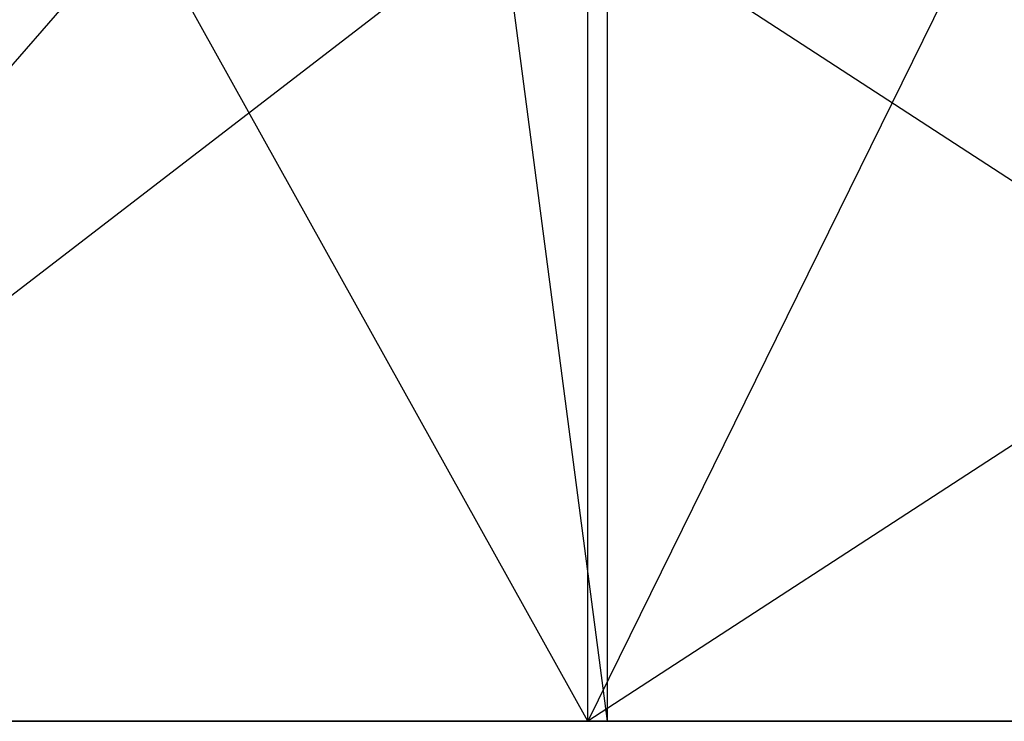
# Model space of a CAD drawing. Extents: x -172 to 172, y -29 to 28.
# Tile 125 of 256: x -121.91 to -113.7, y 7.6 to 13.45. Entities that reach past the tile are written whole.
import ezdxf

# ---------------------------------------------------------------- set-up
doc = ezdxf.new("R2010")
doc.units = 0
doc.header["$LTSCALE"] = 25.4
doc.layers.get('0').update_dxf_attribs({"linetype": 'CONTINUOUS'})

msp = doc.modelspace()

# ---------------------------------------------------------------- linework, layer by layer
at = {"color": 0}
for p, q in [((-126.7454, 7.5997, -1126.2379), (-120.9047, 14.2997, -1120.2123)), ((-126.7454, 7.5997, -1126.2379), (-120.9047, 14.2997, -1120.2123)), ((-126.5958, 7.5997, -1360.4242), (-117.8903, 14.2997, -1369.1792)), ((-126.5958, 7.5997, -1360.4242), (-117.8903, 14.2997, -1369.1792)), ((-117.174, 7.5997, -1116.6543), (-120.9047, 14.2997, -1120.2123)), ((-117.174, 7.5997, -1116.6543), (-120.9047, 14.2997, -1120.2123)), ((-117.0122, 7.5997, -1369.9955), (-117.8903, 14.2997, -1369.1792)), ((-117.0122, 7.5997, -1369.9955), (-117.8903, 14.2997, -1369.1792)), ((-117.174, 7.5997, -1116.6543), (-117.174, 14.2997, -1116.6543)), ((-106.8802, 14.2997, -1107.8512), (-117.174, 7.5997, -1116.6543)), ((-113.88, 14.2997, -1113.6832), (-117.174, 7.5997, -1116.6543)), ((-106.8802, 14.2997, -1107.8512), (-117.174, 7.5997, -1116.6543)), ((-113.88, 14.2997, -1113.6832), (-117.174, 7.5997, -1116.6543)), ((-117.174, 7.5997, -1116.6543), (-117.174, 14.2997, -1116.6543)), ((-106.7072, 7.5997, -1378.7855), (-117.0122, 14.2997, -1369.9955)), ((-117.0122, 7.5997, -1369.9955), (-117.0122, 14.2997, -1369.9955)), ((-106.7072, 7.5997, -1378.7855), (-117.0122, 14.2997, -1369.9955)), ((-117.0122, 7.5997, -1369.9955), (-117.0122, 14.2997, -1369.9955)), ((-117.174, 7.5997, -1116.6543), (-126.7454, 7.5997, -1126.2379)), ((-117.174, 7.5997, -1116.6543), (-126.7454, 7.5997, -1126.2379)), ((-126.5958, 7.5997, -1360.4242), (-117.0122, 7.5997, -1369.9955)), ((-126.5958, 7.5997, -1360.4242), (-117.0122, 7.5997, -1369.9955)), ((-106.8802, 7.5997, -1107.8512), (-117.174, 7.5997, -1116.6543)), ((-106.8802, 7.5997, -1107.8512), (-117.174, 7.5997, -1116.6543)), ((-117.0122, 7.5997, -1369.9955), (-106.7072, 7.5997, -1378.7855)), ((-117.0122, 7.5997, -1369.9955), (-106.7072, 7.5997, -1378.7855))]:
    msp.add_line(p, q, dxfattribs=at)

doc.saveas('drawing.dxf')
